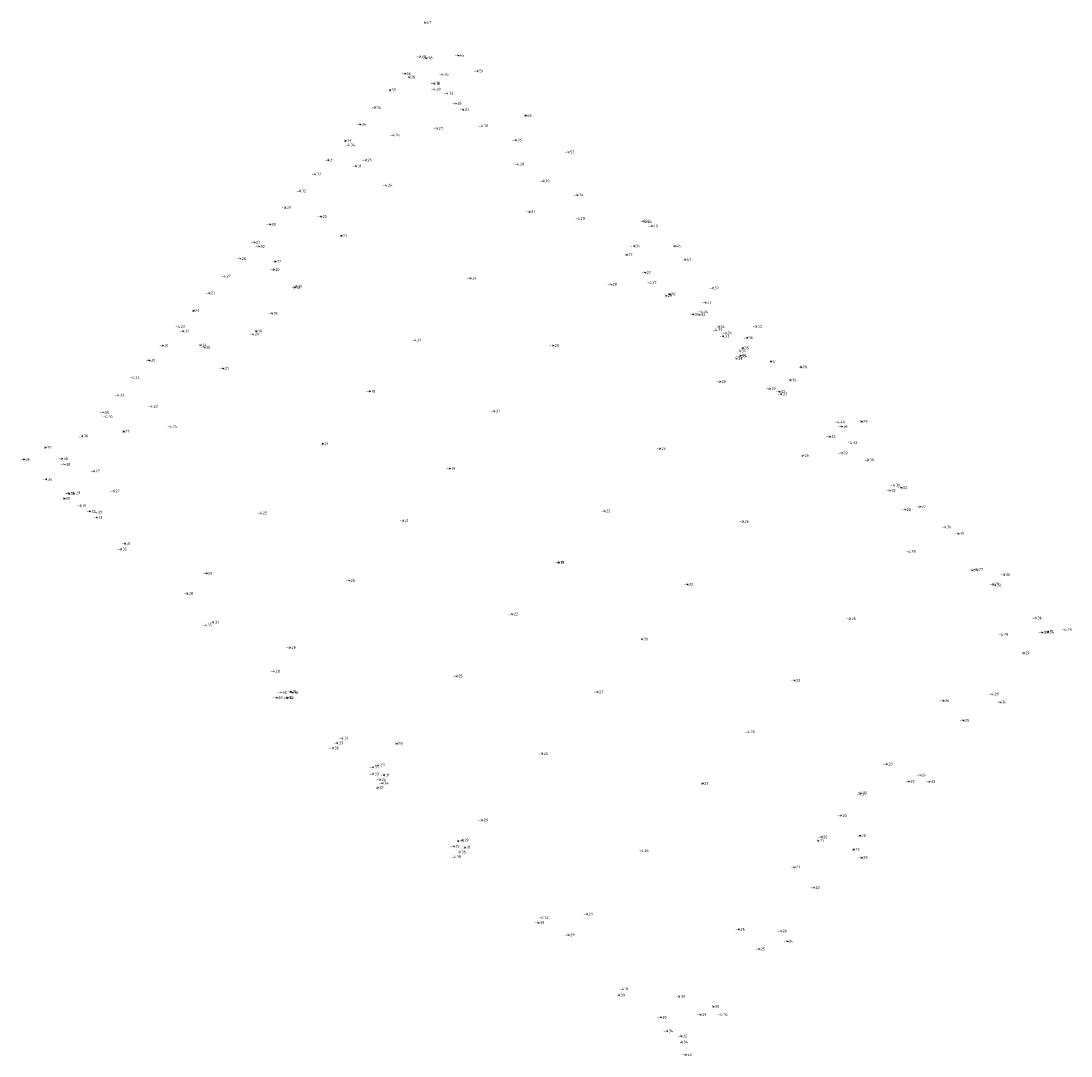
# Model space of a CAD drawing. Extents: x 102883 to 104564, y 477473 to 480477.
# Tile 3 of 3: x 104425 to 104564, y 480341 to 480477. Entities that reach past the tile are written whole.
import ezdxf

# ---------------------------------------------------------------- set-up
doc = ezdxf.new("R2010")
doc.units = 0
doc.layers.add('X-XX-AL-T25', color=7, linetype='Continuous', lineweight=25)
doc.styles.add('NLCS-ISO-M200-ISO', font='NLCS-ISO.ttf', dxfattribs={"height": 0.36})

msp = doc.modelspace()

# ---------------------------------------------------------------- linework, layer by layer
at = {"color": 0, "linetype": 'ByBlock', "lineweight": -2, "transparency": 16777216}
for centre in [(104478.7, 480476.905, -4.473), (104478.018, 480472.403, -4.383), (104478.884, 480472.203, -4.385), (104483.073, 480472.575, -4.448), (104476.028, 480470.152, -4.357), (104481.02, 480470.079, -4.347), (104485.592, 480470.506, -4.509), (104476.622, 480469.709, -4.364), (104479.885, 480468.837, -4.159), (104479.922, 480468.906, -4.314), (104474.098, 480467.992, -4.352), (104479.956, 480468.107, -4.285), (104481.637, 480467.589, -4.325), (104482.728, 480466.247, -4.258), (104472.089, 480465.703, -4.345), (104483.71, 480465.423, -4.231), (104491.929, 480464.66, -4.461), (104470.145, 480463.49, -4.34), (104486.191, 480463.291, -4.304), (104474.569, 480462.062, -4.262), (104480.255, 480462.937, -4.27), (104468.187, 480461.322, -4.333), (104468.678, 480460.783, -4.342), (104490.641, 480461.432, -4.346), (104497.567, 480459.843, -4.534), (104465.949, 480458.796, -4.314), (104469.572, 480458.005, -4.306), (104470.889, 480458.8, -4.265), (104490.978, 480458.243, -4.282), (104464.252, 480456.928, -4.316), (104473.608, 480455.474, -4.239), (104494.293, 480456.048, -4.3), (104462.213, 480454.73, -4.324), (104498.758, 480454.206, -4.341), (104460.283, 480452.534, -4.291), (104464.974, 480451.329, -4.216), (104492.441, 480451.998, -4.268), (104498.962, 480451.088, -4.283), (104507.451, 480450.736, -4.503), (104458.26, 480450.324, -4.304), (104507.744, 480450.685, -4.542), (104508.558, 480450.102, -4.491), (104456.209, 480447.953, -4.269), (104467.65, 480448.818, -4.214), (104456.781, 480447.426, -4.296), (104506.227, 480447.471, -4.34), (104511.543, 480447.455, -4.458), (104454.341, 480445.8, -4.276), (104458.977, 480445.436, -4.217), (104505.228, 480446.316, -4.27), (104512.925, 480445.7, -4.427), (104458.756, 480444.36, -4.196), (104507.641, 480443.961, -4.267), (104452.325, 480443.493, -4.27), (104484.691, 480443.223, -4.242), (104503.18, 480442.425, -4.276), (104508.394, 480442.665, -4.274), (104450.293, 480441.288, -4.273), (104461.507, 480441.98, -4.185), (104461.729, 480442.176, -4.189), (104510.874, 480441.139, -4.197), (104516.577, 480441.937, -4.373), (104510.421, 480440.924, -4.288), (104515.609, 480440.006, -4.407), (104448.206, 480438.945, -4.286), (104458.514, 480438.605, -4.183), (104513.947, 480438.473, -4.313), (104514.803, 480438.422, -4.321), (104515.165, 480438.836, -4.344), (104522.257, 480436.871, -4.326), (104446.309, 480436.862, -4.291), (104446.828, 480436.286, -4.31), (104456.05, 480435.863, -4.196), (104456.455, 480436.273, -4.193), (104517.041, 480436.439, -4.329), (104517.398, 480436.839, -4.343), (104517.951, 480435.597, -4.326), (104518.31, 480436.015, -4.335), (104444.127, 480434.351, -4.311), (104449.151, 480434.43, -4.235), (104449.628, 480434.125, -4.203), (104477.415, 480435.073, -4.208), (104495.53, 480434.345, -4.246), (104521.067, 480435.387, -4.359), (104520.13, 480433.003, -4.331), (104520.167, 480433.642, -4.338), (104520.291, 480433.022, -4.341), (104520.532, 480434.034, -4.346), (104442.375, 480432.424, -4.318), (104452.09, 480431.371, -4.214), (104519.688, 480432.632, -4.292), (104524.219, 480432.277, -4.41), (104528.179, 480431.529, -4.282), (104440.332, 480430.154, -4.342), (104517.518, 480429.615, -4.283), (104524.071, 480428.695, -4.288), (104526.809, 480429.816, -4.357), (104438.312, 480427.867, -4.334), (104471.379, 480428.343, -4.184), (104525.316, 480428.293, -4.315), (104525.594, 480427.963, -4.272), (104442.711, 480426.373, -4.234), (104436.29, 480425.525, -4.348), (104436.774, 480425.026, -4.355), (104487.779, 480425.754, -4.214), (104438.996, 480423.06, -4.267), (104445.247, 480423.712, -4.241), (104533.152, 480424.278, -4.404), (104533.547, 480423.739, -4.363), (104536.155, 480424.378, -4.29), (104433.559, 480422.476, -4.364), (104531.945, 480422.372, -4.32), (104428.719, 480420.952, -4.353), (104465.199, 480421.439, -4.208), (104509.601, 480420.798, -4.247), (104534.82, 480421.59, -4.322), (104425.876, 480419.391, -4.361), (104430.872, 480419.482, -4.378), (104528.42, 480419.862, -4.287), (104533.538, 480420.222, -4.287), (104537.003, 480419.323, -4.365), (104431.206, 480418.726, -4.378), (104435.086, 480417.832, -4.271), (104481.912, 480418.157, -4.189), (104428.812, 480416.763, -4.346), (104431.736, 480414.909, -4.312), (104431.835, 480414.886, -4.137), (104432.525, 480414.974, -4.29), (104437.707, 480415.215, -4.271), (104539.861, 480415.301, -4.317), (104540.444, 480415.985, -4.305), (104541.377, 480415.657, -4.324), (104431.178, 480414.243, -4.352), (104433.324, 480413.299, -4.313), (104434.523, 480412.544, -4.123), (104435.414, 480412.427, -4.286), (104457.1, 480412.338, -4.247), (104502.312, 480412.585, -4.217), (104541.883, 480412.761, -4.284), (104543.844, 480413.161, -4.367), (104435.472, 480411.703, -4.126), (104475.769, 480411.327, -4.213), (104520.533, 480411.197, -4.255), (104547.203, 480410.495, -4.301), (104548.902, 480409.629, -4.352), (104439.17, 480408.293, -4.309), (104438.638, 480407.559, -4.354), (104542.505, 480407.257, -4.283), (104496.233, 480405.815, -4.174), (104496.259, 480405.829, -4.191), (104449.913, 480404.388, -4.275), (104550.771, 480404.802, -4.291), (104551.365, 480404.885, -4.267), (104554.936, 480404.217, -4.364), (104468.687, 480403.412, -4.246), (104513.201, 480402.929, -4.233), (104553.447, 480402.951, -4.267), (104553.758, 480402.857, -4.32), (104447.387, 480401.724, -4.282), (104490.151, 480399.034, -4.218), (104534.627, 480398.423, -4.26), (104559.097, 480398.498, -4.356), (104449.853, 480397.561, -4.352), (104450.797, 480397.945, -4.314), (104563.035, 480396.985, -4.379), (104507.266, 480395.723, -4.197), (104554.697, 480396.333, -4.292), (104559.917, 480396.616, -4.304), (104560.682, 480396.719, -4.172), (104560.737, 480396.668, -4.335), (104460.884, 480394.598, -4.277), (104557.483, 480393.886, -4.289), (104458.803, 480391.498, -4.279), (104482.853, 480390.867, -4.248), (104527.326, 480390.29, -4.228), (104459.725, 480388.672, -4.348), (104460.977, 480388.803, -4.312), (104461.198, 480388.665, -4.185), (104501.39, 480388.778, -4.226), (104553.433, 480388.504, -4.282), (104459.148, 480388.014, -4.379), (104460.533, 480387.99, -4.339), (104460.591, 480388.012, -4.331), (104546.916, 480387.623, -4.259), (104554.457, 480387.419, -4.356), (104549.549, 480385.024, -4.246), (104521.312, 480383.518, -4.201), (104467.132, 480382.058, -4.334), (104467.807, 480382.676, -4.31), (104474.946, 480381.988, -4.285), (104466.547, 480381.386, -4.385), (104494.109, 480380.655, -4.258), (104471.816, 480378.868, -4.348), (104472.594, 480379.167, -4.286), (104539.48, 480379.285, -4.227), (104471.83, 480377.977, -4.326), (104473.261, 480377.84, -4.31), (104543.913, 480377.832, -4.242), (104472.459, 480376.153, -4.373), (104472.77, 480377.223, -4.253), (104473.099, 480376.756, -4.34), (104515.217, 480376.726, -4.234), (104542.377, 480377.005, -4.215), (104545.095, 480376.96, -4.295), (104535.97, 480375.331, -4.207), (104536.09, 480375.52, -4.207), (104486.191, 480371.912, -4.287), (104533.419, 480372.476, -4.203), (104483.654, 480369.27, -4.287), (104530.438, 480369.175, -4.206), (104530.888, 480369.666, -4.203), (104535.943, 480369.835, -4.202), (104482.47, 480368.44, -4.147), (104483.052, 480369.129, -4.146), (104483.908, 480368.296, -4.313), (104507.35, 480367.886, -4.259), (104535.109, 480368.036, -4.228), (104482.637, 480367.065, -4.382), (104483.26, 480367.69, -4.356), (104536.161, 480366.953, -4.293), (104527.329, 480365.702, -4.228), (104529.865, 480363, -4.221), (104499.994, 480359.546, -4.291), (104493.613, 480358.396, -4.39), (104494.175, 480359.07, -4.32), (104497.581, 480356.79, -4.292), (104520.007, 480357.522, -4.26), (104525.554, 480357.298, -4.264), (104526.373, 480355.933, -4.336), (104522.651, 480354.922, -4.252), (104504.235, 480348.86, -4.386), (104504.715, 480349.642, -4.311), (104512.145, 480348.672, -4.298), (104516.658, 480347.37, -4.303), (104509.701, 480345.932, -4.296), (104514.95, 480346.282, -4.289), (104517.741, 480346.304, -4.365), (104510.565, 480344.146, -4.345), (104512.42, 480343.479, -4.321), (104512.489, 480342.674, -4.338), (104513.014, 480341.024, -4.405)]:
    msp.add_circle(centre, 0.0125, dxfattribs=at)

# ---------------------------------------------------------------- texts
at = {"layer": 'X-XX-AL-T25', "linetype": 'ByBlock', "char_height": 0.36, "attachment_point": 5, "style": 'NLCS-ISO-M200-ISO'}
for s, insert in [('{\\fNLCS-ISO|b0|i0|c0|p15;-4.47}', (104478.8, 480476.905, -4.473)), ('{\\fNLCS-ISO|b0|i0|c0|p15;-4.38}', (104478.118, 480472.403, -4.383)), ('{\\fNLCS-ISO|b0|i0|c0|p15;-4.38}', (104478.984, 480472.203, -4.385)), ('{\\fNLCS-ISO|b0|i0|c0|p15;-4.45}', (104483.173, 480472.575, -4.448)), ('{\\fNLCS-ISO|b0|i0|c0|p15;-4.36}', (104476.128, 480470.152, -4.357)), ('{\\fNLCS-ISO|b0|i0|c0|p15;-4.35}', (104481.12, 480470.079, -4.347)), ('{\\fNLCS-ISO|b0|i0|c0|p15;-4.51}', (104485.692, 480470.506, -4.509)), ('{\\fNLCS-ISO|b0|i0|c0|p15;-4.36}', (104476.722, 480469.709, -4.364)), ('{\\fNLCS-ISO|b0|i0|c0|p15;-4.16}', (104479.985, 480468.837, -4.159)), ('{\\fNLCS-ISO|b0|i0|c0|p15;-4.31}', (104480.022, 480468.906, -4.314)), ('{\\fNLCS-ISO|b0|i0|c0|p15;-4.35}', (104474.198, 480467.992, -4.352)), ('{\\fNLCS-ISO|b0|i0|c0|p15;-4.28}', (104480.056, 480468.107, -4.285)), ('{\\fNLCS-ISO|b0|i0|c0|p15;-4.32}', (104481.737, 480467.589, -4.325)), ('{\\fNLCS-ISO|b0|i0|c0|p15;-4.26}', (104482.828, 480466.247, -4.258)), ('{\\fNLCS-ISO|b0|i0|c0|p15;-4.34}', (104472.189, 480465.703, -4.345)), ('{\\fNLCS-ISO|b0|i0|c0|p15;-4.23}', (104483.81, 480465.423, -4.231)), ('{\\fNLCS-ISO|b0|i0|c0|p15;-4.46}', (104492.029, 480464.66, -4.461)), ('{\\fNLCS-ISO|b0|i0|c0|p15;-4.34}', (104470.245, 480463.49, -4.34)), ('{\\fNLCS-ISO|b0|i0|c0|p15;-4.30}', (104486.291, 480463.291, -4.304)), ('{\\fNLCS-ISO|b0|i0|c0|p15;-4.26}', (104474.669, 480462.062, -4.262)), ('{\\fNLCS-ISO|b0|i0|c0|p15;-4.27}', (104480.355, 480462.937, -4.27)), ('{\\fNLCS-ISO|b0|i0|c0|p15;-4.33}', (104468.287, 480461.322, -4.333)), ('{\\fNLCS-ISO|b0|i0|c0|p15;-4.34}', (104468.778, 480460.783, -4.342)), ('{\\fNLCS-ISO|b0|i0|c0|p15;-4.35}', (104490.741, 480461.432, -4.346)), ('{\\fNLCS-ISO|b0|i0|c0|p15;-4.53}', (104497.667, 480459.843, -4.534)), ('{\\fNLCS-ISO|b0|i0|c0|p15;-4.31}', (104466.049, 480458.796, -4.314)), ('{\\fNLCS-ISO|b0|i0|c0|p15;-4.31}', (104469.672, 480458.005, -4.306)), ('{\\fNLCS-ISO|b0|i0|c0|p15;-4.26}', (104470.989, 480458.8, -4.265)), ('{\\fNLCS-ISO|b0|i0|c0|p15;-4.28}', (104491.078, 480458.243, -4.282)), ('{\\fNLCS-ISO|b0|i0|c0|p15;-4.32}', (104464.352, 480456.928, -4.316)), ('{\\fNLCS-ISO|b0|i0|c0|p15;-4.30}', (104494.393, 480456.048, -4.3)), ('{\\fNLCS-ISO|b0|i0|c0|p15;-4.32}', (104462.313, 480454.73, -4.324)), ('{\\fNLCS-ISO|b0|i0|c0|p15;-4.24}', (104473.708, 480455.474, -4.239)), ('{\\fNLCS-ISO|b0|i0|c0|p15;-4.34}', (104498.858, 480454.206, -4.341)), ('{\\fNLCS-ISO|b0|i0|c0|p15;-4.29}', (104460.383, 480452.534, -4.291)), ('{\\fNLCS-ISO|b0|i0|c0|p15;-4.27}', (104492.541, 480451.998, -4.268)), ('{\\fNLCS-ISO|b0|i0|c0|p15;-4.22}', (104465.074, 480451.329, -4.216)), ('{\\fNLCS-ISO|b0|i0|c0|p15;-4.28}', (104499.062, 480451.088, -4.283)), ('{\\fNLCS-ISO|b0|i0|c0|p15;-4.50}', (104507.551, 480450.736, -4.503)), ('{\\fNLCS-ISO|b0|i0|c0|p15;-4.54}', (104507.844, 480450.685, -4.542)), ('{\\fNLCS-ISO|b0|i0|c0|p15;-4.30}', (104458.36, 480450.324, -4.304)), ('{\\fNLCS-ISO|b0|i0|c0|p15;-4.49}', (104508.658, 480450.102, -4.491)), ('{\\fNLCS-ISO|b0|i0|c0|p15;-4.27}', (104456.309, 480447.953, -4.269)), ('{\\fNLCS-ISO|b0|i0|c0|p15;-4.21}', (104467.75, 480448.818, -4.214)), ('{\\fNLCS-ISO|b0|i0|c0|p15;-4.30}', (104456.881, 480447.426, -4.296)), ('{\\fNLCS-ISO|b0|i0|c0|p15;-4.34}', (104506.327, 480447.471, -4.34)), ('{\\fNLCS-ISO|b0|i0|c0|p15;-4.46}', (104511.643, 480447.455, -4.458)), ('{\\fNLCS-ISO|b0|i0|c0|p15;-4.28}', (104454.441, 480445.8, -4.276)), ('{\\fNLCS-ISO|b0|i0|c0|p15;-4.22}', (104459.077, 480445.436, -4.217)), ('{\\fNLCS-ISO|b0|i0|c0|p15;-4.27}', (104505.328, 480446.316, -4.27)), ('{\\fNLCS-ISO|b0|i0|c0|p15;-4.43}', (104513.025, 480445.7, -4.427)), ('{\\fNLCS-ISO|b0|i0|c0|p15;-4.20}', (104458.856, 480444.36, -4.196)), ('{\\fNLCS-ISO|b0|i0|c0|p15;-4.27}', (104507.741, 480443.961, -4.267)), ('{\\fNLCS-ISO|b0|i0|c0|p15;-4.27}', (104452.425, 480443.493, -4.27)), ('{\\fNLCS-ISO|b0|i0|c0|p15;-4.24}', (104484.791, 480443.223, -4.242)), ('{\\fNLCS-ISO|b0|i0|c0|p15;-4.28}', (104503.28, 480442.425, -4.276)), ('{\\fNLCS-ISO|b0|i0|c0|p15;-4.27}', (104508.494, 480442.665, -4.274)), ('{\\fNLCS-ISO|b0|i0|c0|p15;-4.27}', (104450.393, 480441.288, -4.273)), ('{\\fNLCS-ISO|b0|i0|c0|p15;-4.18}', (104461.607, 480441.98, -4.185)), ('{\\fNLCS-ISO|b0|i0|c0|p15;-4.19}', (104461.829, 480442.176, -4.189)), ('{\\fNLCS-ISO|b0|i0|c0|p15;-4.29}', (104510.521, 480440.924, -4.288)), ('{\\fNLCS-ISO|b0|i0|c0|p15;-4.20}', (104510.974, 480441.139, -4.197)), ('{\\fNLCS-ISO|b0|i0|c0|p15;-4.37}', (104516.677, 480441.937, -4.373)), ('{\\fNLCS-ISO|b0|i0|c0|p15;-4.41}', (104515.709, 480440.006, -4.407)), ('{\\fNLCS-ISO|b0|i0|c0|p15;-4.29}', (104448.306, 480438.945, -4.286)), ('{\\fNLCS-ISO|b0|i0|c0|p15;-4.18}', (104458.614, 480438.605, -4.183)), ('{\\fNLCS-ISO|b0|i0|c0|p15;-4.31}', (104514.047, 480438.473, -4.313)), ('{\\fNLCS-ISO|b0|i0|c0|p15;-4.32}', (104514.903, 480438.422, -4.321)), ('{\\fNLCS-ISO|b0|i0|c0|p15;-4.34}', (104515.265, 480438.836, -4.344)), ('{\\fNLCS-ISO|b0|i0|c0|p15;-4.29}', (104446.409, 480436.862, -4.291)), ('{\\fNLCS-ISO|b0|i0|c0|p15;-4.34}', (104517.498, 480436.839, -4.343)), ('{\\fNLCS-ISO|b0|i0|c0|p15;-4.33}', (104522.357, 480436.871, -4.326)), ('{\\fNLCS-ISO|b0|i0|c0|p15;-4.31}', (104446.928, 480436.286, -4.31)), ('{\\fNLCS-ISO|b0|i0|c0|p15;-4.20}', (104456.15, 480435.863, -4.196)), ('{\\fNLCS-ISO|b0|i0|c0|p15;-4.19}', (104456.555, 480436.273, -4.193)), ('{\\fNLCS-ISO|b0|i0|c0|p15;-4.33}', (104517.141, 480436.439, -4.329)), ('{\\fNLCS-ISO|b0|i0|c0|p15;-4.33}', (104518.051, 480435.597, -4.326)), ('{\\fNLCS-ISO|b0|i0|c0|p15;-4.34}', (104518.41, 480436.015, -4.335)), ('{\\fNLCS-ISO|b0|i0|c0|p15;-4.36}', (104521.167, 480435.387, -4.359)), ('{\\fNLCS-ISO|b0|i0|c0|p15;-4.31}', (104444.227, 480434.351, -4.311)), ('{\\fNLCS-ISO|b0|i0|c0|p15;-4.24}', (104449.251, 480434.43, -4.235)), ('{\\fNLCS-ISO|b0|i0|c0|p15;-4.20}', (104449.728, 480434.125, -4.203)), ('{\\fNLCS-ISO|b0|i0|c0|p15;-4.21}', (104477.515, 480435.073, -4.208)), ('{\\fNLCS-ISO|b0|i0|c0|p15;-4.25}', (104495.63, 480434.345, -4.246)), ('{\\fNLCS-ISO|b0|i0|c0|p15;-4.35}', (104520.632, 480434.034, -4.346)), ('{\\fNLCS-ISO|b0|i0|c0|p15;-4.29}', (104519.788, 480432.632, -4.292)), ('{\\fNLCS-ISO|b0|i0|c0|p15;-4.33}', (104520.23, 480433.003, -4.331)), ('{\\fNLCS-ISO|b0|i0|c0|p15;-4.34}', (104520.267, 480433.642, -4.338)), ('{\\fNLCS-ISO|b0|i0|c0|p15;-4.34}', (104520.391, 480433.022, -4.341)), ('{\\fNLCS-ISO|b0|i0|c0|p15;-4.32}', (104442.475, 480432.424, -4.318)), ('{\\fNLCS-ISO|b0|i0|c0|p15;-4.21}', (104452.19, 480431.371, -4.214)), ('{\\fNLCS-ISO|b0|i0|c0|p15;-4.41}', (104524.319, 480432.277, -4.41)), ('{\\fNLCS-ISO|b0|i0|c0|p15;-4.28}', (104528.279, 480431.529, -4.282)), ('{\\fNLCS-ISO|b0|i0|c0|p15;-4.34}', (104440.432, 480430.154, -4.342)), ('{\\fNLCS-ISO|b0|i0|c0|p15;-4.36}', (104526.909, 480429.816, -4.357)), ('{\\fNLCS-ISO|b0|i0|c0|p15;-4.28}', (104517.618, 480429.615, -4.283)), ('{\\fNLCS-ISO|b0|i0|c0|p15;-4.29}', (104524.171, 480428.695, -4.288)), ('{\\fNLCS-ISO|b0|i0|c0|p15;-4.33}', (104438.412, 480427.867, -4.334)), ('{\\fNLCS-ISO|b0|i0|c0|p15;-4.18}', (104471.479, 480428.343, -4.184)), ('{\\fNLCS-ISO|b0|i0|c0|p15;-4.32}', (104525.416, 480428.293, -4.315)), ('{\\fNLCS-ISO|b0|i0|c0|p15;-4.27}', (104525.694, 480427.963, -4.272)), ('{\\fNLCS-ISO|b0|i0|c0|p15;-4.23}', (104442.811, 480426.373, -4.234)), ('{\\fNLCS-ISO|b0|i0|c0|p15;-4.21}', (104487.879, 480425.754, -4.214)), ('{\\fNLCS-ISO|b0|i0|c0|p15;-4.35}', (104436.39, 480425.525, -4.348)), ('{\\fNLCS-ISO|b0|i0|c0|p15;-4.36}', (104436.874, 480425.026, -4.355)), ('{\\fNLCS-ISO|b0|i0|c0|p15;-4.40}', (104533.252, 480424.278, -4.404)), ('{\\fNLCS-ISO|b0|i0|c0|p15;-4.29}', (104536.255, 480424.378, -4.29)), ('{\\fNLCS-ISO|b0|i0|c0|p15;-4.27}', (104439.096, 480423.06, -4.267)), ('{\\fNLCS-ISO|b0|i0|c0|p15;-4.24}', (104445.347, 480423.712, -4.241)), ('{\\fNLCS-ISO|b0|i0|c0|p15;-4.36}', (104533.647, 480423.739, -4.363)), ('{\\fNLCS-ISO|b0|i0|c0|p15;-4.36}', (104433.659, 480422.476, -4.364)), ('{\\fNLCS-ISO|b0|i0|c0|p15;-4.32}', (104532.045, 480422.372, -4.32)), ('{\\fNLCS-ISO|b0|i0|c0|p15;-4.32}', (104534.92, 480421.59, -4.322)), ('{\\fNLCS-ISO|b0|i0|c0|p15;-4.35}', (104428.819, 480420.952, -4.353)), ('{\\fNLCS-ISO|b0|i0|c0|p15;-4.21}', (104465.299, 480421.439, -4.208)), ('{\\fNLCS-ISO|b0|i0|c0|p15;-4.25}', (104509.701, 480420.798, -4.247)), ('{\\fNLCS-ISO|b0|i0|c0|p15;-4.29}', (104533.638, 480420.222, -4.287)), ('{\\fNLCS-ISO|b0|i0|c0|p15;-4.36}', (104425.976, 480419.391, -4.361)), ('{\\fNLCS-ISO|b0|i0|c0|p15;-4.38}', (104430.972, 480419.482, -4.378)), ('{\\fNLCS-ISO|b0|i0|c0|p15;-4.38}', (104431.306, 480418.726, -4.378)), ('{\\fNLCS-ISO|b0|i0|c0|p15;-4.29}', (104528.52, 480419.862, -4.287)), ('{\\fNLCS-ISO|b0|i0|c0|p15;-4.36}', (104537.103, 480419.323, -4.365)), ('{\\fNLCS-ISO|b0|i0|c0|p15;-4.27}', (104435.186, 480417.832, -4.271)), ('{\\fNLCS-ISO|b0|i0|c0|p15;-4.19}', (104482.012, 480418.157, -4.189)), ('{\\fNLCS-ISO|b0|i0|c0|p15;-4.35}', (104428.912, 480416.763, -4.346)), ('{\\fNLCS-ISO|b0|i0|c0|p15;-4.30}', (104540.544, 480415.985, -4.305)), ('{\\fNLCS-ISO|b0|i0|c0|p15;-4.31}', (104431.836, 480414.909, -4.312)), ('{\\fNLCS-ISO|b0|i0|c0|p15;-4.14}', (104431.935, 480414.886, -4.137)), ('{\\fNLCS-ISO|b0|i0|c0|p15;-4.29}', (104432.625, 480414.974, -4.29)), ('{\\fNLCS-ISO|b0|i0|c0|p15;-4.27}', (104437.807, 480415.215, -4.271)), ('{\\fNLCS-ISO|b0|i0|c0|p15;-4.32}', (104539.961, 480415.301, -4.317)), ('{\\fNLCS-ISO|b0|i0|c0|p15;-4.32}', (104541.477, 480415.657, -4.324)), ('{\\fNLCS-ISO|b0|i0|c0|p15;-4.35}', (104431.278, 480414.243, -4.352)), ('{\\fNLCS-ISO|b0|i0|c0|p15;-4.31}', (104433.424, 480413.299, -4.313)), ('{\\fNLCS-ISO|b0|i0|c0|p15;-4.12}', (104434.623, 480412.544, -4.123)), ('{\\fNLCS-ISO|b0|i0|c0|p15;-4.29}', (104435.514, 480412.427, -4.286)), ('{\\fNLCS-ISO|b0|i0|c0|p15;-4.25}', (104457.2, 480412.338, -4.247)), ('{\\fNLCS-ISO|b0|i0|c0|p15;-4.22}', (104502.412, 480412.585, -4.217)), ('{\\fNLCS-ISO|b0|i0|c0|p15;-4.28}', (104541.983, 480412.761, -4.284)), ('{\\fNLCS-ISO|b0|i0|c0|p15;-4.37}', (104543.944, 480413.161, -4.367)), ('{\\fNLCS-ISO|b0|i0|c0|p15;-4.13}', (104435.572, 480411.703, -4.126)), ('{\\fNLCS-ISO|b0|i0|c0|p15;-4.21}', (104475.869, 480411.327, -4.213)), ('{\\fNLCS-ISO|b0|i0|c0|p15;-4.26}', (104520.633, 480411.197, -4.255)), ('{\\fNLCS-ISO|b0|i0|c0|p15;-4.30}', (104547.303, 480410.495, -4.301)), ('{\\fNLCS-ISO|b0|i0|c0|p15;-4.35}', (104549.002, 480409.629, -4.352)), ('{\\fNLCS-ISO|b0|i0|c0|p15;-4.31}', (104439.27, 480408.293, -4.309)), ('{\\fNLCS-ISO|b0|i0|c0|p15;-4.35}', (104438.738, 480407.559, -4.354)), ('{\\fNLCS-ISO|b0|i0|c0|p15;-4.28}', (104542.605, 480407.257, -4.283)), ('{\\fNLCS-ISO|b0|i0|c0|p15;-4.17}', (104496.333, 480405.815, -4.174)), ('{\\fNLCS-ISO|b0|i0|c0|p15;-4.19}', (104496.359, 480405.829, -4.191)), ('{\\fNLCS-ISO|b0|i0|c0|p15;-4.28}', (104450.013, 480404.388, -4.275)), ('{\\fNLCS-ISO|b0|i0|c0|p15;-4.29}', (104550.871, 480404.802, -4.291)), ('{\\fNLCS-ISO|b0|i0|c0|p15;-4.27}', (104551.465, 480404.885, -4.267)), ('{\\fNLCS-ISO|b0|i0|c0|p15;-4.36}', (104555.036, 480404.217, -4.364)), ('{\\fNLCS-ISO|b0|i0|c0|p15;-4.25}', (104468.787, 480403.412, -4.246)), ('{\\fNLCS-ISO|b0|i0|c0|p15;-4.23}', (104513.301, 480402.929, -4.233)), ('{\\fNLCS-ISO|b0|i0|c0|p15;-4.27}', (104553.547, 480402.951, -4.267)), ('{\\fNLCS-ISO|b0|i0|c0|p15;-4.32}', (104553.858, 480402.857, -4.32)), ('{\\fNLCS-ISO|b0|i0|c0|p15;-4.28}', (104447.487, 480401.724, -4.282)), ('{\\fNLCS-ISO|b0|i0|c0|p15;-4.22}', (104490.251, 480399.034, -4.218)), ('{\\fNLCS-ISO|b0|i0|c0|p15;-4.26}', (104534.727, 480398.423, -4.26)), ('{\\fNLCS-ISO|b0|i0|c0|p15;-4.36}', (104559.197, 480398.498, -4.356)), ('{\\fNLCS-ISO|b0|i0|c0|p15;-4.35}', (104449.953, 480397.561, -4.352)), ('{\\fNLCS-ISO|b0|i0|c0|p15;-4.31}', (104450.897, 480397.945, -4.314)), ('{\\fNLCS-ISO|b0|i0|c0|p15;-4.30}', (104560.017, 480396.616, -4.304)), ('{\\fNLCS-ISO|b0|i0|c0|p15;-4.17}', (104560.782, 480396.719, -4.172)), ('{\\fNLCS-ISO|b0|i0|c0|p15;-4.34}', (104560.837, 480396.668, -4.335)), ('{\\fNLCS-ISO|b0|i0|c0|p15;-4.38}', (104563.135, 480396.985, -4.379)), ('{\\fNLCS-ISO|b0|i0|c0|p15;-4.20}', (104507.366, 480395.723, -4.197)), ('{\\fNLCS-ISO|b0|i0|c0|p15;-4.29}', (104554.797, 480396.333, -4.292)), ('{\\fNLCS-ISO|b0|i0|c0|p15;-4.28}', (104460.984, 480394.598, -4.277)), ('{\\fNLCS-ISO|b0|i0|c0|p15;-4.29}', (104557.583, 480393.886, -4.289)), ('{\\fNLCS-ISO|b0|i0|c0|p15;-4.28}', (104458.903, 480391.498, -4.279)), ('{\\fNLCS-ISO|b0|i0|c0|p15;-4.25}', (104482.953, 480390.867, -4.248)), ('{\\fNLCS-ISO|b0|i0|c0|p15;-4.23}', (104527.426, 480390.29, -4.228)), ('{\\fNLCS-ISO|b0|i0|c0|p15;-4.35}', (104459.825, 480388.672, -4.348)), ('{\\fNLCS-ISO|b0|i0|c0|p15;-4.31}', (104461.077, 480388.803, -4.312)), ('{\\fNLCS-ISO|b0|i0|c0|p15;-4.18}', (104461.298, 480388.665, -4.185)), ('{\\fNLCS-ISO|b0|i0|c0|p15;-4.23}', (104501.49, 480388.778, -4.226)), ('{\\fNLCS-ISO|b0|i0|c0|p15;-4.28}', (104553.533, 480388.504, -4.282)), ('{\\fNLCS-ISO|b0|i0|c0|p15;-4.38}', (104459.248, 480388.014, -4.379)), ('{\\fNLCS-ISO|b0|i0|c0|p15;-4.34}', (104460.633, 480387.99, -4.339)), ('{\\fNLCS-ISO|b0|i0|c0|p15;-4.33}', (104460.691, 480388.012, -4.331)), ('{\\fNLCS-ISO|b0|i0|c0|p15;-4.26}', (104547.016, 480387.623, -4.259)), ('{\\fNLCS-ISO|b0|i0|c0|p15;-4.36}', (104554.557, 480387.419, -4.356)), ('{\\fNLCS-ISO|b0|i0|c0|p15;-4.25}', (104549.649, 480385.024, -4.246)), ('{\\fNLCS-ISO|b0|i0|c0|p15;-4.20}', (104521.412, 480383.518, -4.201)), ('{\\fNLCS-ISO|b0|i0|c0|p15;-4.33}', (104467.232, 480382.058, -4.334)), ('{\\fNLCS-ISO|b0|i0|c0|p15;-4.31}', (104467.907, 480382.676, -4.31)), ('{\\fNLCS-ISO|b0|i0|c0|p15;-4.28}', (104475.046, 480381.988, -4.285)), ('{\\fNLCS-ISO|b0|i0|c0|p15;-4.38}', (104466.647, 480381.386, -4.385)), ('{\\fNLCS-ISO|b0|i0|c0|p15;-4.26}', (104494.209, 480380.655, -4.258)), ('{\\fNLCS-ISO|b0|i0|c0|p15;-4.35}', (104471.916, 480378.868, -4.348)), ('{\\fNLCS-ISO|b0|i0|c0|p15;-4.29}', (104472.694, 480379.167, -4.286)), ('{\\fNLCS-ISO|b0|i0|c0|p15;-4.23}', (104539.58, 480379.285, -4.227)), ('{\\fNLCS-ISO|b0|i0|c0|p15;-4.33}', (104471.93, 480377.977, -4.326)), ('{\\fNLCS-ISO|b0|i0|c0|p15;-4.31}', (104473.361, 480377.84, -4.31)), ('{\\fNLCS-ISO|b0|i0|c0|p15;-4.24}', (104544.013, 480377.832, -4.242)), ('{\\fNLCS-ISO|b0|i0|c0|p15;-4.37}', (104472.559, 480376.153, -4.373)), ('{\\fNLCS-ISO|b0|i0|c0|p15;-4.25}', (104472.87, 480377.223, -4.253)), ('{\\fNLCS-ISO|b0|i0|c0|p15;-4.34}', (104473.199, 480376.756, -4.34)), ('{\\fNLCS-ISO|b0|i0|c0|p15;-4.23}', (104515.317, 480376.726, -4.234)), ('{\\fNLCS-ISO|b0|i0|c0|p15;-4.22}', (104542.477, 480377.005, -4.215)), ('{\\fNLCS-ISO|b0|i0|c0|p15;-4.30}', (104545.195, 480376.96, -4.295)), ('{\\fNLCS-ISO|b0|i0|c0|p15;-4.21}', (104536.07, 480375.331, -4.207)), ('{\\fNLCS-ISO|b0|i0|c0|p15;-4.21}', (104536.19, 480375.52, -4.207)), ('{\\fNLCS-ISO|b0|i0|c0|p15;-4.29}', (104486.291, 480371.912, -4.287)), ('{\\fNLCS-ISO|b0|i0|c0|p15;-4.20}', (104533.519, 480372.476, -4.203)), ('{\\fNLCS-ISO|b0|i0|c0|p15;-4.15}', (104483.152, 480369.129, -4.146)), ('{\\fNLCS-ISO|b0|i0|c0|p15;-4.29}', (104483.754, 480369.27, -4.287)), ('{\\fNLCS-ISO|b0|i0|c0|p15;-4.21}', (104530.538, 480369.175, -4.206)), ('{\\fNLCS-ISO|b0|i0|c0|p15;-4.20}', (104530.988, 480369.666, -4.203)), ('{\\fNLCS-ISO|b0|i0|c0|p15;-4.20}', (104536.043, 480369.835, -4.202)), ('{\\fNLCS-ISO|b0|i0|c0|p15;-4.15}', (104482.57, 480368.44, -4.147)), ('{\\fNLCS-ISO|b0|i0|c0|p15;-4.36}', (104483.36, 480367.69, -4.356)), ('{\\fNLCS-ISO|b0|i0|c0|p15;-4.31}', (104484.008, 480368.296, -4.313)), ('{\\fNLCS-ISO|b0|i0|c0|p15;-4.26}', (104507.45, 480367.886, -4.259)), ('{\\fNLCS-ISO|b0|i0|c0|p15;-4.23}', (104535.209, 480368.036, -4.228)), ('{\\fNLCS-ISO|b0|i0|c0|p15;-4.38}', (104482.737, 480367.065, -4.382)), ('{\\fNLCS-ISO|b0|i0|c0|p15;-4.29}', (104536.261, 480366.953, -4.293)), ('{\\fNLCS-ISO|b0|i0|c0|p15;-4.23}', (104527.429, 480365.702, -4.228)), ('{\\fNLCS-ISO|b0|i0|c0|p15;-4.22}', (104529.965, 480363, -4.221)), ('{\\fNLCS-ISO|b0|i0|c0|p15;-4.29}', (104500.094, 480359.546, -4.291)), ('{\\fNLCS-ISO|b0|i0|c0|p15;-4.39}', (104493.713, 480358.396, -4.39)), ('{\\fNLCS-ISO|b0|i0|c0|p15;-4.32}', (104494.275, 480359.07, -4.32)), ('{\\fNLCS-ISO|b0|i0|c0|p15;-4.29}', (104497.681, 480356.79, -4.292)), ('{\\fNLCS-ISO|b0|i0|c0|p15;-4.26}', (104520.107, 480357.522, -4.26)), ('{\\fNLCS-ISO|b0|i0|c0|p15;-4.26}', (104525.654, 480357.298, -4.264)), ('{\\fNLCS-ISO|b0|i0|c0|p15;-4.34}', (104526.473, 480355.933, -4.336)), ('{\\fNLCS-ISO|b0|i0|c0|p15;-4.25}', (104522.751, 480354.922, -4.252)), ('{\\fNLCS-ISO|b0|i0|c0|p15;-4.31}', (104504.815, 480349.642, -4.311)), ('{\\fNLCS-ISO|b0|i0|c0|p15;-4.39}', (104504.335, 480348.86, -4.386)), ('{\\fNLCS-ISO|b0|i0|c0|p15;-4.30}', (104512.245, 480348.672, -4.298)), ('{\\fNLCS-ISO|b0|i0|c0|p15;-4.30}', (104516.758, 480347.37, -4.303)), ('{\\fNLCS-ISO|b0|i0|c0|p15;-4.30}', (104509.801, 480345.932, -4.296)), ('{\\fNLCS-ISO|b0|i0|c0|p15;-4.29}', (104515.05, 480346.282, -4.289)), ('{\\fNLCS-ISO|b0|i0|c0|p15;-4.36}', (104517.841, 480346.304, -4.365)), ('{\\fNLCS-ISO|b0|i0|c0|p15;-4.34}', (104510.665, 480344.146, -4.345)), ('{\\fNLCS-ISO|b0|i0|c0|p15;-4.32}', (104512.52, 480343.479, -4.321)), ('{\\fNLCS-ISO|b0|i0|c0|p15;-4.34}', (104512.589, 480342.674, -4.338)), ('{\\fNLCS-ISO|b0|i0|c0|p15;-4.40}', (104513.114, 480341.024, -4.405))]:
    msp.add_mtext(s, dxfattribs=dict(at, insert=insert))

doc.saveas('drawing.dxf')
